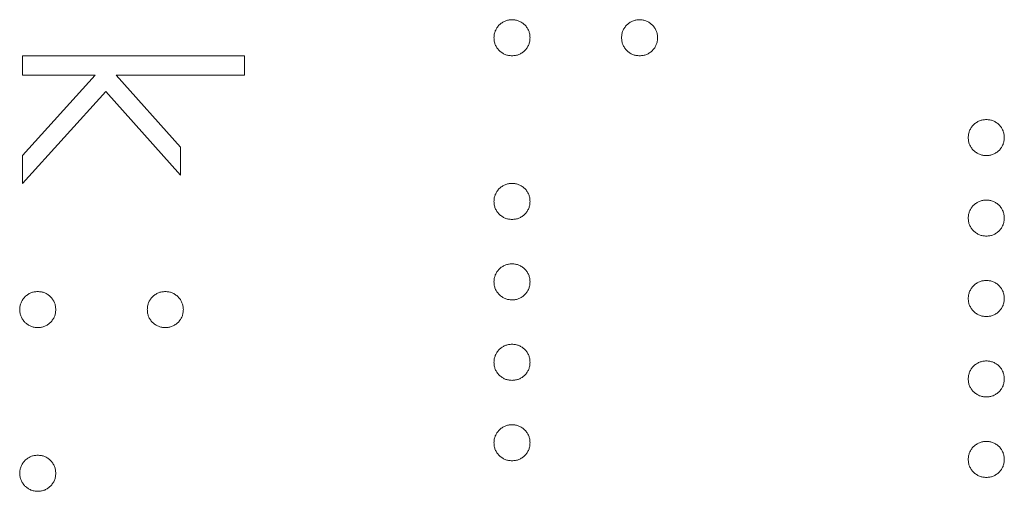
# Model space of a CAD drawing. Header units: millimetres. Extents: x 31 to 386, y -172 to 342.
# Tile 13 of 30: x 78.37 to 84.39, y 161.18 to 164.07. Entities that reach past the tile are written whole.
import ezdxf

# ---------------------------------------------------------------- set-up
doc = ezdxf.new("R2010")
doc.units = ezdxf.units.MM

msp = doc.modelspace()

# ---------------------------------------------------------------- linework, layer by layer
at = {"color": 7, "linetype": 'Continuous', "lineweight": 15}
for p, q in [((78.385, 163.8468), (79.7418, 163.8468)), ((78.385, 163.728), (78.385, 163.8468)), ((79.7418, 163.8468), (79.7418, 163.728)), ((78.8305, 163.728), (78.385, 163.728)), ((78.385, 163.237), (78.8305, 163.728)), ((78.9574, 163.728), (79.3517, 163.2881)), ((79.7418, 163.728), (78.9574, 163.728)), ((78.8938, 163.6279), (78.385, 163.0666)), ((79.3517, 163.1175), (78.8938, 163.6279)), ((79.3517, 163.2881), (79.3517, 163.1175)), ((78.385, 163.0666), (78.385, 163.237))]:
    msp.add_line(p, q, dxfattribs=at)
for points, knots in [([(81.268, 163.957), (81.2684, 163.9644), (81.2692, 163.9788), (81.2757, 163.9995), (81.2858, 164.0185), (81.2999, 164.0355), (81.3169, 164.0493), (81.3359, 164.0597), (81.3566, 164.066), (81.371, 164.0668), (81.3783, 164.0672)], [0, 0, 0, 0, 0.1277566, 0.2494144, 0.3727965, 0.5001113, 0.6286099, 0.7506434, 0.8737684, 1, 1, 1, 1]), ([(81.3783, 164.0672), (81.3857, 164.0668), (81.4003, 164.0661), (81.4212, 164.0597), (81.4401, 164.0494), (81.4569, 164.0354), (81.471, 164.0186), (81.4812, 163.9995), (81.4873, 163.9787), (81.4881, 163.9644), (81.4885, 163.957)], [0, 0, 0, 0, 0.129097, 0.252046, 0.373905, 0.5010378, 0.6281707, 0.7513765, 0.872426, 1, 1, 1, 1]), ([(82.0482, 163.957), (82.0486, 163.9644), (82.0494, 163.9787), (82.0555, 163.9995), (82.0657, 164.0186), (82.0798, 164.0354), (82.0966, 164.0494), (82.1155, 164.0597), (82.1364, 164.0661), (82.151, 164.0668), (82.1584, 164.0672)], [0, 0, 0, 0, 0.127574, 0.248624, 0.371829, 0.498962, 0.626095, 0.747954, 0.870903, 1, 1, 1, 1]), ([(82.1584, 164.0672), (82.1657, 164.0668), (82.1801, 164.066), (82.2008, 164.0597), (82.2198, 164.0494), (82.2365, 164.0353), (82.2509, 164.0187), (82.261, 163.9995), (82.2675, 163.9788), (82.2683, 163.9644), (82.2687, 163.957)], [0, 0, 0, 0, 0.126257, 0.249407, 0.371465, 0.498805, 0.627129, 0.750535, 0.872218, 1, 1, 1, 1]), ([(81.3783, 163.8468), (81.371, 163.8472), (81.3566, 163.8481), (81.3357, 163.8539), (81.317, 163.8648), (81.2999, 163.8785), (81.2859, 163.8954), (81.2755, 163.9144), (81.2692, 163.9351), (81.2684, 163.9496), (81.268, 163.957)], [0, 0, 0, 0, 0.126178, 0.248821, 0.37154, 0.499984, 0.627244, 0.749226, 0.872298, 1, 1, 1, 1]), ([(81.4885, 163.957), (81.4881, 163.9496), (81.4872, 163.9352), (81.4813, 163.9143), (81.4709, 163.8954), (81.4569, 163.8786), (81.44, 163.8647), (81.4213, 163.8539), (81.4002, 163.848), (81.3857, 163.8472), (81.3783, 163.8468)], [0, 0, 0, 0, 0.127519, 0.249986, 0.371792, 0.49887, 0.625948, 0.748492, 0.870959, 1, 1, 1, 1]), ([(82.1584, 163.8468), (82.151, 163.8472), (82.1365, 163.848), (82.1154, 163.8539), (82.0967, 163.8647), (82.0798, 163.8786), (82.0658, 163.8954), (82.0554, 163.9143), (82.0495, 163.9352), (82.0486, 163.9496), (82.0482, 163.957)], [0, 0, 0, 0, 0.129041, 0.251508, 0.374052, 0.50113, 0.628208, 0.750014, 0.872481, 1, 1, 1, 1]), ([(82.2687, 163.957), (82.2682, 163.9496), (82.2674, 163.9352), (82.2615, 163.9143), (82.251, 163.8954), (82.2371, 163.8786), (82.2202, 163.8647), (82.2015, 163.8539), (82.1804, 163.848), (82.1659, 163.8472), (82.1584, 163.8468)], [0, 0, 0, 0, 0.127519, 0.249986, 0.371792, 0.49887, 0.625948, 0.748492, 0.870959, 1, 1, 1, 1]), ([(84.168, 163.3464), (84.1684, 163.3538), (84.1692, 163.3682), (84.1757, 163.3889), (84.1858, 163.408), (84.1999, 163.4249), (84.2169, 163.4387), (84.2359, 163.4492), (84.2566, 163.4554), (84.271, 163.4562), (84.2783, 163.4567)], [0, 0, 0, 0, 0.1277566, 0.2494144, 0.3727965, 0.5001113, 0.6286099, 0.7506434, 0.8737684, 1, 1, 1, 1]), ([(84.2783, 163.4567), (84.2857, 163.4563), (84.3003, 163.4555), (84.3212, 163.4491), (84.3401, 163.4388), (84.3569, 163.4248), (84.371, 163.408), (84.3812, 163.389), (84.3873, 163.3682), (84.3881, 163.3538), (84.3885, 163.3464)], [0, 0, 0, 0, 0.129097, 0.252046, 0.373905, 0.501038, 0.628171, 0.751376, 0.872426, 1, 1, 1, 1]), ([(84.2783, 163.2362), (84.271, 163.2366), (84.2566, 163.2375), (84.2357, 163.2433), (84.217, 163.2542), (84.1999, 163.2679), (84.1859, 163.2848), (84.1755, 163.3038), (84.1692, 163.3246), (84.1684, 163.339), (84.168, 163.3464)], [0, 0, 0, 0, 0.126178, 0.248821, 0.37154, 0.499984, 0.627244, 0.749226, 0.872298, 1, 1, 1, 1]), ([(84.3885, 163.3464), (84.3881, 163.3391), (84.3872, 163.3246), (84.3813, 163.3037), (84.3709, 163.2848), (84.3569, 163.268), (84.34, 163.2541), (84.3213, 163.2433), (84.3002, 163.2375), (84.2857, 163.2366), (84.2783, 163.2362)], [0, 0, 0, 0, 0.127519, 0.249986, 0.371792, 0.49887, 0.625948, 0.748492, 0.870959, 1, 1, 1, 1]), ([(81.268, 162.9563), (81.2684, 162.9637), (81.2692, 162.9781), (81.2757, 162.9988), (81.2858, 163.0179), (81.2999, 163.0348), (81.3169, 163.0486), (81.3359, 163.0591), (81.3566, 163.0653), (81.371, 163.0662), (81.3783, 163.0666)], [0, 0, 0, 0, 0.1277566, 0.2494144, 0.3727965, 0.5001113, 0.6286099, 0.7506434, 0.8737684, 1, 1, 1, 1]), ([(81.3783, 163.0666), (81.3857, 163.0662), (81.4003, 163.0654), (81.4212, 163.059), (81.4401, 163.0487), (81.4569, 163.0347), (81.471, 163.0179), (81.4812, 162.9989), (81.4873, 162.9781), (81.4881, 162.9637), (81.4885, 162.9563)], [0, 0, 0, 0, 0.129097, 0.252046, 0.373905, 0.5010378, 0.6281707, 0.7513765, 0.872426, 1, 1, 1, 1]), ([(81.3783, 162.8461), (81.371, 162.8465), (81.3566, 162.8474), (81.3357, 162.8532), (81.317, 162.8641), (81.2999, 162.8778), (81.2859, 162.8948), (81.2755, 162.9137), (81.2692, 162.9345), (81.2684, 162.949), (81.268, 162.9563)], [0, 0, 0, 0, 0.126178, 0.248821, 0.37154, 0.499984, 0.627244, 0.749226, 0.872298, 1, 1, 1, 1]), ([(81.4885, 162.9563), (81.4881, 162.949), (81.4872, 162.9345), (81.4813, 162.9136), (81.4709, 162.8947), (81.4569, 162.8779), (81.44, 162.864), (81.4213, 162.8532), (81.4002, 162.8474), (81.3857, 162.8465), (81.3783, 162.8461)], [0, 0, 0, 0, 0.127519, 0.249986, 0.371792, 0.49887, 0.625948, 0.748492, 0.870959, 1, 1, 1, 1]), ([(84.168, 162.8546), (84.1684, 162.862), (84.1692, 162.8764), (84.1757, 162.8971), (84.1858, 162.9161), (84.1999, 162.933), (84.2169, 162.9469), (84.2359, 162.9573), (84.2566, 162.9636), (84.271, 162.9644), (84.2783, 162.9648)], [0, 0, 0, 0, 0.1277566, 0.2494144, 0.3727965, 0.5001113, 0.6286099, 0.7506434, 0.8737684, 1, 1, 1, 1]), ([(84.2783, 162.9648), (84.2857, 162.9644), (84.3003, 162.9636), (84.3212, 162.9573), (84.3401, 162.9469), (84.3569, 162.933), (84.371, 162.9161), (84.3812, 162.8971), (84.3873, 162.8763), (84.3881, 162.8619), (84.3885, 162.8546)], [0, 0, 0, 0, 0.129097, 0.252046, 0.373905, 0.501038, 0.628171, 0.751376, 0.872426, 1, 1, 1, 1]), ([(84.2783, 162.7443), (84.271, 162.7448), (84.2566, 162.7457), (84.2357, 162.7514), (84.217, 162.7624), (84.1999, 162.7761), (84.1859, 162.793), (84.1755, 162.8119), (84.1692, 162.8327), (84.1684, 162.8472), (84.168, 162.8546)], [0, 0, 0, 0, 0.126178, 0.248821, 0.37154, 0.499984, 0.627244, 0.749226, 0.872298, 1, 1, 1, 1]), ([(84.3885, 162.8546), (84.3881, 162.8472), (84.3872, 162.8328), (84.3813, 162.8119), (84.3709, 162.793), (84.3569, 162.7762), (84.34, 162.7623), (84.3213, 162.7515), (84.3002, 162.7456), (84.2857, 162.7448), (84.2783, 162.7443)], [0, 0, 0, 0, 0.127519, 0.249986, 0.371792, 0.49887, 0.625948, 0.748492, 0.870959, 1, 1, 1, 1]), ([(81.268, 162.4645), (81.2684, 162.4719), (81.2692, 162.4863), (81.2757, 162.507), (81.2858, 162.526), (81.2999, 162.543), (81.3169, 162.5568), (81.3359, 162.5672), (81.3566, 162.5735), (81.371, 162.5743), (81.3783, 162.5747)], [0, 0, 0, 0, 0.1277566, 0.2494144, 0.3727965, 0.5001113, 0.6286099, 0.7506434, 0.8737684, 1, 1, 1, 1]), ([(81.3783, 162.5747), (81.3857, 162.5743), (81.4003, 162.5735), (81.4212, 162.5672), (81.4401, 162.5568), (81.4569, 162.5429), (81.471, 162.526), (81.4812, 162.507), (81.4873, 162.4862), (81.4881, 162.4719), (81.4885, 162.4645)], [0, 0, 0, 0, 0.129097, 0.252046, 0.373905, 0.5010378, 0.6281707, 0.7513765, 0.872426, 1, 1, 1, 1]), ([(81.3783, 162.3542), (81.371, 162.3547), (81.3566, 162.3556), (81.3357, 162.3613), (81.317, 162.3723), (81.2999, 162.386), (81.2859, 162.4029), (81.2755, 162.4218), (81.2692, 162.4426), (81.2684, 162.4571), (81.268, 162.4645)], [0, 0, 0, 0, 0.126178, 0.248821, 0.37154, 0.499984, 0.627244, 0.749226, 0.872298, 1, 1, 1, 1]), ([(81.4885, 162.4645), (81.4881, 162.4571), (81.4872, 162.4427), (81.4813, 162.4218), (81.4709, 162.4029), (81.4569, 162.3861), (81.44, 162.3722), (81.4213, 162.3614), (81.4002, 162.3555), (81.3857, 162.3547), (81.3783, 162.3542)], [0, 0, 0, 0, 0.127519, 0.249986, 0.371792, 0.49887, 0.625948, 0.748492, 0.870959, 1, 1, 1, 1]), ([(84.168, 162.3627), (84.1684, 162.3701), (84.1692, 162.3845), (84.1757, 162.4052), (84.1858, 162.4243), (84.1999, 162.4412), (84.2169, 162.455), (84.2359, 162.4654), (84.2566, 162.4717), (84.271, 162.4725), (84.2783, 162.473)], [0, 0, 0, 0, 0.1277566, 0.2494144, 0.3727965, 0.5001113, 0.6286099, 0.7506434, 0.8737684, 1, 1, 1, 1]), ([(84.2783, 162.473), (84.2857, 162.4726), (84.3003, 162.4718), (84.3212, 162.4654), (84.3401, 162.4551), (84.3569, 162.4411), (84.371, 162.4243), (84.3812, 162.4053), (84.3873, 162.3845), (84.3881, 162.3701), (84.3885, 162.3627)], [0, 0, 0, 0, 0.129097, 0.252046, 0.373905, 0.501038, 0.628171, 0.751376, 0.872426, 1, 1, 1, 1]), ([(78.368, 162.2949), (78.3684, 162.3023), (78.3692, 162.3167), (78.3757, 162.3374), (78.3858, 162.3564), (78.3999, 162.3734), (78.4169, 162.3872), (78.4359, 162.3976), (78.4566, 162.4039), (78.471, 162.4047), (78.4783, 162.4051)], [0, 0, 0, 0, 0.1277566, 0.2494144, 0.3727965, 0.5001113, 0.6286099, 0.7506434, 0.8737684, 1, 1, 1, 1]), ([(78.4783, 162.4051), (78.4857, 162.4047), (78.5003, 162.4039), (78.5212, 162.3976), (78.5401, 162.3872), (78.5569, 162.3733), (78.571, 162.3564), (78.5812, 162.3374), (78.5873, 162.3166), (78.5881, 162.3022), (78.5885, 162.2949)], [0, 0, 0, 0, 0.129097, 0.252046, 0.373905, 0.5010378, 0.6281707, 0.7513765, 0.872426, 1, 1, 1, 1]), ([(79.1482, 162.2949), (79.1486, 162.3022), (79.1494, 162.3166), (79.1555, 162.3374), (79.1657, 162.3564), (79.1798, 162.3733), (79.1966, 162.3872), (79.2155, 162.3976), (79.2364, 162.4039), (79.251, 162.4047), (79.2584, 162.4051)], [0, 0, 0, 0, 0.127574, 0.2486235, 0.3718293, 0.4989622, 0.626095, 0.747954, 0.870903, 1, 1, 1, 1]), ([(79.2584, 162.4051), (79.2657, 162.4047), (79.2801, 162.4039), (79.3008, 162.3976), (79.3198, 162.3873), (79.3365, 162.3732), (79.3509, 162.3565), (79.361, 162.3374), (79.3675, 162.3167), (79.3683, 162.3023), (79.3687, 162.2949)], [0, 0, 0, 0, 0.126257, 0.2494068, 0.3714648, 0.4988052, 0.6271285, 0.7505355, 0.8722177, 1, 1, 1, 1]), ([(84.2783, 162.2525), (84.271, 162.2529), (84.2566, 162.2538), (84.2357, 162.2596), (84.217, 162.2705), (84.1999, 162.2842), (84.1859, 162.3011), (84.1755, 162.3201), (84.1692, 162.3409), (84.1684, 162.3553), (84.168, 162.3627)], [0, 0, 0, 0, 0.126178, 0.248821, 0.37154, 0.499984, 0.627244, 0.749226, 0.872298, 1, 1, 1, 1]), ([(84.3885, 162.3627), (84.3881, 162.3553), (84.3872, 162.3409), (84.3813, 162.32), (84.3709, 162.3011), (84.3569, 162.2843), (84.34, 162.2704), (84.3213, 162.2596), (84.3002, 162.2538), (84.2857, 162.2529), (84.2783, 162.2525)], [0, 0, 0, 0, 0.127519, 0.249986, 0.371792, 0.49887, 0.625948, 0.748492, 0.870959, 1, 1, 1, 1]), ([(78.4783, 162.1846), (78.471, 162.1851), (78.4566, 162.186), (78.4357, 162.1917), (78.417, 162.2027), (78.3999, 162.2164), (78.3859, 162.2333), (78.3755, 162.2522), (78.3692, 162.273), (78.3684, 162.2875), (78.368, 162.2949)], [0, 0, 0, 0, 0.126178, 0.248821, 0.37154, 0.499984, 0.627244, 0.749226, 0.872298, 1, 1, 1, 1]), ([(78.5885, 162.2949), (78.5881, 162.2875), (78.5872, 162.2731), (78.5813, 162.2522), (78.5709, 162.2333), (78.5569, 162.2165), (78.54, 162.2026), (78.5213, 162.1918), (78.5002, 162.1859), (78.4857, 162.1851), (78.4783, 162.1846)], [0, 0, 0, 0, 0.127519, 0.249986, 0.371792, 0.49887, 0.625948, 0.748492, 0.870959, 1, 1, 1, 1]), ([(79.2584, 162.1846), (79.251, 162.1851), (79.2365, 162.1859), (79.2154, 162.1918), (79.1967, 162.2026), (79.1798, 162.2165), (79.1658, 162.2333), (79.1554, 162.2522), (79.1495, 162.2731), (79.1486, 162.2875), (79.1482, 162.2949)], [0, 0, 0, 0, 0.129041, 0.251508, 0.374052, 0.50113, 0.628208, 0.750014, 0.872481, 1, 1, 1, 1]), ([(79.3687, 162.2949), (79.3682, 162.2875), (79.3674, 162.2731), (79.3615, 162.2522), (79.351, 162.2333), (79.3371, 162.2165), (79.3202, 162.2026), (79.3015, 162.1918), (79.2804, 162.1859), (79.2659, 162.1851), (79.2584, 162.1846)], [0, 0, 0, 0, 0.127519, 0.249986, 0.371792, 0.49887, 0.625948, 0.748492, 0.870959, 1, 1, 1, 1]), ([(81.268, 161.9726), (81.2684, 161.98), (81.2692, 161.9944), (81.2757, 162.0151), (81.2858, 162.0342), (81.2999, 162.0511), (81.3169, 162.0649), (81.3359, 162.0754), (81.3566, 162.0816), (81.371, 162.0825), (81.3783, 162.0829)], [0, 0, 0, 0, 0.1277566, 0.2494144, 0.3727965, 0.5001113, 0.6286099, 0.7506434, 0.8737684, 1, 1, 1, 1]), ([(81.3783, 162.0829), (81.3857, 162.0825), (81.4003, 162.0817), (81.4212, 162.0753), (81.4401, 162.065), (81.4569, 162.051), (81.471, 162.0342), (81.4812, 162.0152), (81.4873, 161.9944), (81.4881, 161.98), (81.4885, 161.9726)], [0, 0, 0, 0, 0.129097, 0.252046, 0.373905, 0.5010378, 0.6281707, 0.7513765, 0.872426, 1, 1, 1, 1]), ([(81.3783, 161.8624), (81.371, 161.8628), (81.3566, 161.8637), (81.3357, 161.8695), (81.317, 161.8804), (81.2999, 161.8941), (81.2859, 161.911), (81.2755, 161.93), (81.2692, 161.9508), (81.2684, 161.9653), (81.268, 161.9726)], [0, 0, 0, 0, 0.126178, 0.248821, 0.37154, 0.499984, 0.627244, 0.749226, 0.872298, 1, 1, 1, 1]), ([(81.4885, 161.9726), (81.4881, 161.9653), (81.4872, 161.9508), (81.4813, 161.9299), (81.4709, 161.911), (81.4569, 161.8942), (81.44, 161.8803), (81.4213, 161.8695), (81.4002, 161.8637), (81.3857, 161.8628), (81.3783, 161.8624)], [0, 0, 0, 0, 0.127519, 0.249986, 0.371792, 0.49887, 0.625948, 0.748492, 0.870959, 1, 1, 1, 1]), ([(84.168, 161.8709), (84.1684, 161.8782), (84.1692, 161.8927), (84.1757, 161.9134), (84.1858, 161.9324), (84.1999, 161.9493), (84.2169, 161.9632), (84.2359, 161.9736), (84.2566, 161.9799), (84.271, 161.9807), (84.2783, 161.9811)], [0, 0, 0, 0, 0.1277566, 0.2494144, 0.3727965, 0.5001113, 0.6286099, 0.7506434, 0.8737684, 1, 1, 1, 1]), ([(84.2783, 161.9811), (84.2857, 161.9807), (84.3003, 161.9799), (84.3212, 161.9736), (84.3401, 161.9632), (84.3569, 161.9492), (84.371, 161.9324), (84.3812, 161.9134), (84.3873, 161.8926), (84.3881, 161.8782), (84.3885, 161.8709)], [0, 0, 0, 0, 0.129097, 0.252046, 0.373905, 0.501038, 0.628171, 0.751376, 0.872426, 1, 1, 1, 1]), ([(84.2783, 161.7606), (84.271, 161.7611), (84.2566, 161.762), (84.2357, 161.7677), (84.217, 161.7787), (84.1999, 161.7924), (84.1859, 161.8093), (84.1755, 161.8282), (84.1692, 161.849), (84.1684, 161.8635), (84.168, 161.8709)], [0, 0, 0, 0, 0.126178, 0.248821, 0.37154, 0.499984, 0.627244, 0.749226, 0.872298, 1, 1, 1, 1]), ([(84.3885, 161.8709), (84.3881, 161.8635), (84.3872, 161.8491), (84.3813, 161.8282), (84.3709, 161.8093), (84.3569, 161.7924), (84.34, 161.7786), (84.3213, 161.7677), (84.3002, 161.7619), (84.2857, 161.7611), (84.2783, 161.7606)], [0, 0, 0, 0, 0.127519, 0.249986, 0.371792, 0.49887, 0.625948, 0.748492, 0.870959, 1, 1, 1, 1]), ([(81.268, 161.4808), (81.2684, 161.4882), (81.2692, 161.5026), (81.2757, 161.5233), (81.2858, 161.5423), (81.2999, 161.5592), (81.3169, 161.5731), (81.3359, 161.5835), (81.3566, 161.5898), (81.371, 161.5906), (81.3783, 161.591)], [0, 0, 0, 0, 0.1277566, 0.2494144, 0.3727965, 0.5001113, 0.6286099, 0.7506434, 0.8737684, 1, 1, 1, 1]), ([(81.3783, 161.591), (81.3857, 161.5906), (81.4003, 161.5898), (81.4212, 161.5835), (81.4401, 161.5731), (81.4569, 161.5592), (81.471, 161.5423), (81.4812, 161.5233), (81.4873, 161.5025), (81.4881, 161.4881), (81.4885, 161.4808)], [0, 0, 0, 0, 0.129097, 0.252046, 0.373905, 0.5010378, 0.6281707, 0.7513765, 0.872426, 1, 1, 1, 1]), ([(81.3783, 161.3705), (81.371, 161.371), (81.3566, 161.3719), (81.3357, 161.3776), (81.317, 161.3886), (81.2999, 161.4023), (81.2859, 161.4192), (81.2755, 161.4381), (81.2692, 161.4589), (81.2684, 161.4734), (81.268, 161.4808)], [0, 0, 0, 0, 0.126178, 0.248821, 0.37154, 0.499984, 0.627244, 0.749226, 0.872298, 1, 1, 1, 1]), ([(81.4885, 161.4808), (81.4881, 161.4734), (81.4872, 161.459), (81.4813, 161.4381), (81.4709, 161.4192), (81.4569, 161.4024), (81.44, 161.3885), (81.4213, 161.3777), (81.4002, 161.3718), (81.3857, 161.371), (81.3783, 161.3705)], [0, 0, 0, 0, 0.127519, 0.249986, 0.371792, 0.49887, 0.625948, 0.748492, 0.870959, 1, 1, 1, 1]), ([(84.168, 161.379), (84.1684, 161.3864), (84.1692, 161.4008), (84.1757, 161.4215), (84.1858, 161.4406), (84.1999, 161.4575), (84.2169, 161.4713), (84.2359, 161.4817), (84.2566, 161.488), (84.271, 161.4888), (84.2783, 161.4893)], [0, 0, 0, 0, 0.1277566, 0.2494144, 0.3727965, 0.5001113, 0.6286099, 0.7506434, 0.8737684, 1, 1, 1, 1]), ([(84.2783, 161.4893), (84.2857, 161.4889), (84.3003, 161.4881), (84.3212, 161.4817), (84.3401, 161.4714), (84.3569, 161.4574), (84.371, 161.4406), (84.3812, 161.4216), (84.3873, 161.4007), (84.3881, 161.3864), (84.3885, 161.379)], [0, 0, 0, 0, 0.129097, 0.252046, 0.373905, 0.501038, 0.628171, 0.751376, 0.872426, 1, 1, 1, 1]), ([(78.368, 161.2942), (78.3684, 161.3016), (78.3692, 161.316), (78.3757, 161.3367), (78.3858, 161.3558), (78.3999, 161.3727), (78.4169, 161.3865), (78.4359, 161.3969), (78.4566, 161.4032), (78.471, 161.404), (78.4783, 161.4044)], [0, 0, 0, 0, 0.1277566, 0.2494144, 0.3727965, 0.5001113, 0.6286099, 0.7506434, 0.8737684, 1, 1, 1, 1]), ([(78.4783, 161.4044), (78.4857, 161.404), (78.5003, 161.4033), (78.5212, 161.3969), (78.5401, 161.3866), (78.5569, 161.3726), (78.571, 161.3558), (78.5812, 161.3367), (78.5873, 161.3159), (78.5881, 161.3016), (78.5885, 161.2942)], [0, 0, 0, 0, 0.129097, 0.252046, 0.373905, 0.5010378, 0.6281707, 0.7513765, 0.872426, 1, 1, 1, 1]), ([(84.2783, 161.2688), (84.271, 161.2692), (84.2566, 161.2701), (84.2357, 161.2759), (84.217, 161.2868), (84.1999, 161.3005), (84.1859, 161.3174), (84.1755, 161.3364), (84.1692, 161.3572), (84.1684, 161.3716), (84.168, 161.379)], [0, 0, 0, 0, 0.126178, 0.248821, 0.37154, 0.499984, 0.627244, 0.749226, 0.872298, 1, 1, 1, 1]), ([(84.3885, 161.379), (84.3881, 161.3716), (84.3872, 161.3572), (84.3813, 161.3363), (84.3709, 161.3174), (84.3569, 161.3006), (84.34, 161.2867), (84.3213, 161.2759), (84.3002, 161.2701), (84.2857, 161.2692), (84.2783, 161.2688)], [0, 0, 0, 0, 0.127519, 0.249986, 0.371792, 0.49887, 0.625948, 0.748492, 0.870959, 1, 1, 1, 1]), ([(78.4783, 161.184), (78.471, 161.1844), (78.4566, 161.1853), (78.4357, 161.1911), (78.417, 161.202), (78.3999, 161.2157), (78.3859, 161.2326), (78.3755, 161.2516), (78.3692, 161.2723), (78.3684, 161.2868), (78.368, 161.2942)], [0, 0, 0, 0, 0.126178, 0.248821, 0.37154, 0.499984, 0.627244, 0.749226, 0.872298, 1, 1, 1, 1]), ([(78.5885, 161.2942), (78.5881, 161.2868), (78.5872, 161.2724), (78.5813, 161.2515), (78.5709, 161.2326), (78.5569, 161.2158), (78.54, 161.2019), (78.5213, 161.1911), (78.5002, 161.1853), (78.4857, 161.1844), (78.4783, 161.184)], [0, 0, 0, 0, 0.127519, 0.249986, 0.371792, 0.49887, 0.625948, 0.748492, 0.870959, 1, 1, 1, 1])]:
    msp.add_open_spline(points, degree=3, knots=knots, dxfattribs=at)

doc.saveas('drawing.dxf')
